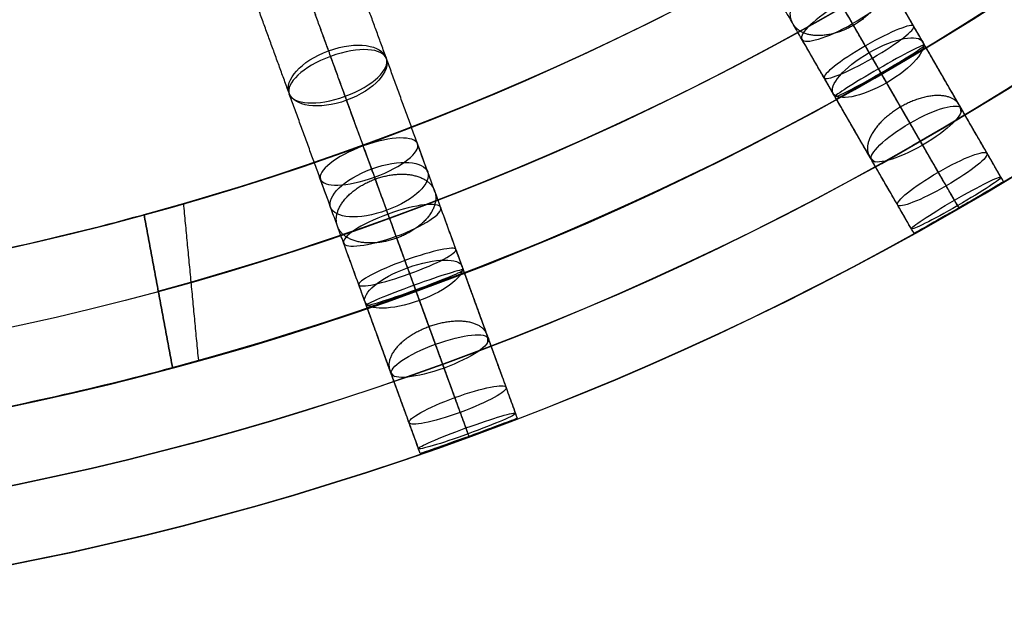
# Model space of a CAD drawing. Header units: millimetres. Extents: x -60 to 60, y -60 to 60.
# Tile 31 of 61: x 12 to 31, y -60 to -49. Entities that reach past the tile are written whole.
import ezdxf

# ---------------------------------------------------------------- set-up
doc = ezdxf.new("R2010")
doc.units = ezdxf.units.MM
doc.header["$MEASUREMENT"] = 0
doc.layers.add('Metal', color=7, linetype='Continuous', true_color=0xb2b2b2)
doc.layers.add('Opal glass', color=7, linetype='Continuous', true_color=0x7b7b7b)

msp = doc.modelspace()

# ---------------------------------------------------------------- linework, layer by layer
at = {"layer": 'Metal'}
for centre, radius in [((0.397, -0.384, 97.154), 56.961), ((0.397, -0.384, 93.154), 53.961), ((0.397, -0.384, 100.154), 53.961)]:
    msp.add_circle(centre, radius, dxfattribs=at)
for centre, radius, start, end in [((0.397, -0.384, 107.154), 56.961, 285.0362, 95.9739), ((0.397, -0.384, 107.154), 56.961, 285.0362, 95.9739), ((0.397, -0.384, 102.154), 56.961, 285.5577, 85.3424), ((0.397, -0.384, 107.154), 55.461, 285.159, 95.8511), ((0.397, -0.384, 107.154), 53.961, 285.2887, 95.7214), ((0.397, -0.384, 107.154), 53.961, 285.2887, 95.7214), ((0.39, -0.346, 97.154), 60, 180, 0), ((0.39, -0.346, 107.154), 60, 180, 0), ((0.39, -0.346, 97.154), 60, 180, 0), ((0.39, -0.346, 97.154), 58.5, 180, 360), ((0.39, -0.346, 97.154), 57, 180, 0), ((0.39, -0.346, 107.154), 57, 180, 0), ((0.39, -0.346, 97.154), 57, 180, 0), ((0.397, -0.384, 101.154), 53.961, 280.5051, 286.1261), ((0.397, -0.384, 103.154), 53.961, 285.2887, 286.1261), ((0.397, -0.384, 101.154), 56.961, 280.5051, 285.5577), ((0.397, -0.384, 103.154), 56.961, 285.0362, 285.5577)]:
    msp.add_arc(centre, radius, start, end, dxfattribs=at)
for points in [[(29.689, -49.093, 126.268), (29.057, -48, 125.3), (28.426, -46.906, 124.333)], [(28.654, -49.3, 127.269), (28.027, -48.214, 126.308), (27.399, -47.128, 125.346)], [(18.195, -49.266, 136.983), (17.831, -48.266, 135.815), (17.467, -47.266, 134.648)], [(19.31, -49.403, 136.058), (18.943, -48.397, 134.883), (18.577, -47.39, 133.708)], [(28.991, -49.884, 125.266), (28.355, -48.783, 124.292), (27.72, -47.683, 123.318)], [(27.957, -50.093, 126.268), (27.325, -49, 125.3), (26.694, -47.906, 124.333)], [(17.43, -50.087, 136.058), (17.064, -49.081, 134.883), (16.697, -48.074, 133.708)], [(30.43, -50.377, 121.099), (29.756, -49.21, 120.266), (29.082, -48.043, 119.433)], [(18.544, -50.223, 135.131), (18.175, -49.21, 133.949), (17.806, -48.197, 132.766)], [(29.441, -50.665, 122.123), (28.772, -49.504, 121.295), (28.102, -48.344, 120.467)], [(29.686, -51.089, 120.075), (29.008, -49.914, 119.236), (28.33, -48.74, 118.398)], [(30.933, -51.248, 115.88), (30.223, -50.019, 115.195), (29.513, -48.789, 114.509)], [(28.698, -51.377, 121.099), (28.024, -50.21, 120.266), (27.35, -49.043, 119.433)], [(29.99, -51.615, 116.916), (29.285, -50.393, 116.235), (28.579, -49.171, 115.554)], [(31.2, -51.711, 110.675), (30.462, -50.432, 110.171), (29.724, -49.154, 109.668)], [(31.252, -51.8, 100.34), (30.502, -50.501, 100.216), (29.752, -49.202, 100.093)], [(31.252, -51.8, 105.449), (30.502, -50.501, 105.106), (29.752, -49.202, 104.763)], [(19.028, -51.552, 132.265), (18.631, -50.463, 131.187), (18.234, -49.373, 130.11)], [(20.113, -51.611, 131.296), (19.714, -50.514, 130.212), (19.315, -49.417, 129.128)], [(30.143, -51.879, 114.842), (29.429, -50.643, 114.153), (28.715, -49.406, 113.464)], [(30.303, -52.158, 111.711), (29.569, -50.886, 111.209), (28.835, -49.614, 110.708)], [(30.364, -52.263, 109.639), (29.622, -50.978, 109.133), (28.881, -49.693, 108.627)], [(30.39, -52.308, 99.337), (29.64, -51.009, 99.213), (28.89, -49.71, 99.09)], [(30.39, -52.308, 101.344), (29.64, -51.009, 101.22), (28.89, -49.71, 101.097)], [(30.39, -52.308, 104.425), (29.64, -51.009, 104.083), (28.89, -49.71, 103.74)], [(30.39, -52.308, 106.477), (29.64, -51.009, 106.134), (28.89, -49.71, 105.791)], [(29.201, -52.248, 115.88), (28.491, -51.019, 115.195), (27.781, -49.789, 114.509)], [(18.234, -52.296, 131.296), (17.835, -51.199, 130.212), (17.435, -50.102, 129.128)], [(19.319, -52.353, 130.326), (18.917, -51.249, 129.235), (18.515, -50.145, 128.144)], [(29.468, -52.711, 110.675), (28.73, -51.432, 110.171), (27.992, -50.154, 109.668)], [(29.52, -52.8, 100.34), (28.77, -51.501, 100.216), (28.02, -50.202, 100.093)], [(29.52, -52.8, 105.449), (28.77, -51.501, 105.106), (28.02, -50.202, 104.763)], [(19.724, -53.465, 127.269), (19.295, -52.286, 126.308), (18.866, -51.107, 125.346)], [(20.779, -53.44, 126.268), (20.347, -52.254, 125.3), (19.915, -51.067, 124.333)], [(18.899, -54.124, 126.268), (18.468, -52.938, 125.3), (18.036, -51.751, 124.333)], [(19.954, -54.098, 125.266), (19.519, -52.904, 124.292), (19.085, -51.71, 123.318)], [(15.385, -52.222, 103.154), (15.385, -52.222, 102.154), (15.385, -52.222, 101.154)], [(21.286, -54.834, 121.099), (20.825, -53.567, 120.266), (20.364, -52.301, 119.433)], [(14.626, -52.436, 107.154), (14.9, -53.916, 107.154), (15.175, -55.395, 107.154)], [(14.626, -52.436, 103.154), (14.626, -52.436, 105.154), (14.626, -52.436, 107.154)], [(20.262, -54.945, 122.123), (19.804, -53.686, 121.295), (19.346, -52.427, 120.467)], [(20.43, -55.405, 120.075), (19.966, -54.13, 119.236), (19.502, -52.856, 118.398)], [(19.407, -55.518, 121.099), (18.946, -54.251, 120.266), (18.485, -52.985, 119.433)], [(21.63, -55.778, 115.88), (21.144, -54.444, 115.195), (20.659, -53.11, 114.509)], [(20.638, -55.976, 116.916), (20.155, -54.65, 116.235), (19.672, -53.324, 115.554)], [(21.813, -56.281, 110.675), (21.308, -54.893, 110.171), (20.803, -53.506, 109.668)], [(20.742, -56.263, 114.842), (20.254, -54.921, 114.153), (19.765, -53.579, 113.464)], [(21.848, -56.378, 100.34), (21.335, -54.968, 100.216), (20.822, -53.558, 100.093)], [(21.848, -56.378, 105.449), (21.335, -54.968, 105.106), (20.822, -53.558, 104.763)], [(19.751, -56.462, 115.88), (19.265, -55.128, 115.195), (18.779, -53.794, 114.509)], [(20.852, -56.565, 111.711), (20.35, -55.185, 111.209), (19.847, -53.804, 110.708)], [(20.894, -56.679, 109.639), (20.386, -55.285, 109.133), (19.879, -53.891, 108.627)], [(20.911, -56.728, 99.337), (20.398, -55.318, 99.213), (19.885, -53.909, 99.09)], [(20.911, -56.728, 101.344), (20.398, -55.318, 101.22), (19.885, -53.909, 101.097)], [(20.911, -56.728, 104.425), (20.398, -55.318, 104.083), (19.885, -53.909, 103.74)], [(20.911, -56.728, 106.477), (20.398, -55.318, 106.134), (19.885, -53.909, 105.791)], [(19.933, -56.965, 110.675), (19.428, -55.577, 110.171), (18.924, -54.19, 109.668)], [(19.969, -57.062, 100.34), (19.456, -55.652, 100.216), (18.943, -54.242, 100.093)], [(19.969, -57.062, 105.449), (19.456, -55.652, 105.106), (18.943, -54.242, 104.763)], [(15.175, -55.395, 107.154), (15.175, -55.395, 105.154), (15.175, -55.395, 103.154)], [(15.675, -55.258, 101.154), (15.675, -55.258, 102.154), (15.675, -55.258, 103.154)]]:
    msp.add_open_spline(points, degree=2, dxfattribs=at)
for points, weights, knots in [([(28.349, -48.772, 124.281), (29.215, -48.272, 124.281), (28.91, -47.745, 125.075), (28.606, -47.218, 125.869), (27.74, -47.718, 125.869), (26.874, -48.218, 125.869), (27.178, -48.745, 125.075), (27.483, -49.272, 124.281), (28.349, -48.772, 124.281)], [1, 0.707106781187, 1, 0.707106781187, 1, 0.707106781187, 1, 0.707106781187, 1], [0, 0, 0, 1.570796, 1.570796, 3.141593, 3.141593, 4.712389, 4.712389, 6.283185, 6.283185, 6.283185]), ([(30.429, -50.464, 120.799), (30.43, -50.376, 120.922), (30.39, -50.308, 121.05), (30.127, -49.852, 121.9), (29.261, -50.352, 121.9), (28.395, -50.852, 121.9), (28.658, -51.308, 121.05), (28.698, -51.376, 120.922), (28.774, -51.42, 120.799)], [0.906112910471, 0.941286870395, 1, 0.707106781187, 1, 0.707106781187, 1, 0.941286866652, 0.906112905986], [1.255916, 1.255916, 1.255916, 1.570796, 1.570796, 3.141593, 3.141593, 4.712389, 4.712389, 5.02727, 5.02727, 5.02727]), ([(19.515, -52.891, 124.281), (20.455, -52.549, 124.281), (20.246, -51.977, 125.075), (20.038, -51.406, 125.869), (19.099, -51.748, 125.869), (18.159, -52.09, 125.869), (18.367, -52.661, 125.075), (18.575, -53.233, 124.281), (19.515, -52.891, 124.281)], [1, 0.707106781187, 1, 0.707106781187, 1, 0.707106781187, 1, 0.707106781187, 1], [0, 0, 0, 1.570796, 1.570796, 3.141593, 3.141593, 4.712389, 4.712389, 6.283185, 6.283185, 6.283185]), ([(21.27, -54.919, 120.799), (21.286, -54.833, 120.922), (21.259, -54.758, 121.05), (21.079, -54.264, 121.9), (20.139, -54.606, 121.9), (19.199, -54.948, 121.9), (19.379, -55.442, 121.05), (19.406, -55.517, 120.922), (19.474, -55.573, 120.799)], [0.906112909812, 0.941286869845, 1, 0.707106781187, 1, 0.707106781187, 1, 0.941286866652, 0.906112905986], [1.255916, 1.255916, 1.255916, 1.570796, 1.570796, 3.141593, 3.141593, 4.712389, 4.712389, 5.02727, 5.02727, 5.02727])]:
    msp.add_rational_spline(points, weights, degree=2, knots=knots, dxfattribs=at)
for points, knots in [([(28.33, -48.74, 118.398), (27.824, -49.032, 118.398), (27.41, -49.146, 118.895), (27.35, -49.043, 119.433), (27.291, -48.94, 119.971), (27.596, -48.636, 120.467), (28.102, -48.344, 120.467), (28.607, -48.052, 120.467), (29.023, -47.94, 119.971), (29.082, -48.043, 119.433), (29.142, -48.146, 118.895), (28.836, -48.448, 118.398), (28.33, -48.74, 118.398)], [0, 0, 0, 0, 1.79217, 1.79217, 1.79217, 3.583746, 3.583746, 3.583746, 5.375322, 5.375322, 5.375322, 7.167492, 7.167492, 7.167492, 7.167492]), ([(28.33, -48.74, 118.398), (27.824, -49.032, 118.398), (27.41, -49.146, 118.895), (27.35, -49.043, 119.433), (27.291, -48.94, 119.971), (27.596, -48.636, 120.467), (28.102, -48.344, 120.467), (28.607, -48.052, 120.467), (29.023, -47.94, 119.971), (29.082, -48.043, 119.433), (29.142, -48.146, 118.895), (28.836, -48.448, 118.398), (28.33, -48.74, 118.398)], [0, 0, 0, 0, 1.79217, 1.79217, 1.79217, 3.583746, 3.583746, 3.583746, 5.375322, 5.375322, 5.375322, 7.167492, 7.167492, 7.167492, 7.167492]), ([(28.715, -49.406, 113.464), (28.212, -49.697, 113.464), (27.817, -49.851, 113.963), (27.781, -49.789, 114.509), (27.746, -49.728, 115.056), (28.076, -49.461, 115.554), (28.579, -49.171, 115.554), (29.082, -48.88, 115.554), (29.478, -48.728, 115.056), (29.513, -48.789, 114.509), (29.549, -48.851, 113.963), (29.218, -49.116, 113.464), (28.715, -49.406, 113.464)], [0, 0, 0, 0, 1.786582, 1.786582, 1.786582, 3.572664, 3.572664, 3.572664, 5.358745, 5.358745, 5.358745, 7.145328, 7.145328, 7.145328, 7.145328]), ([(28.715, -49.406, 113.464), (28.212, -49.697, 113.464), (27.817, -49.851, 113.963), (27.781, -49.789, 114.509), (27.746, -49.728, 115.056), (28.076, -49.461, 115.554), (28.579, -49.171, 115.554), (29.082, -48.88, 115.554), (29.478, -48.728, 115.056), (29.513, -48.789, 114.509), (29.549, -48.851, 113.963), (29.218, -49.116, 113.464), (28.715, -49.406, 113.464)], [0, 0, 0, 0, 1.786582, 1.786582, 1.786582, 3.572664, 3.572664, 3.572664, 5.358745, 5.358745, 5.358745, 7.145328, 7.145328, 7.145328, 7.145328]), ([(28.991, -49.884, 125.266), (29.495, -49.592, 125.266), (29.776, -49.245, 125.746), (29.689, -49.093, 126.268), (29.601, -48.941, 126.791), (29.158, -49.009, 127.269), (28.654, -49.3, 127.269), (28.149, -49.592, 127.269), (27.869, -49.941, 126.791), (27.957, -50.093, 126.268), (28.044, -50.245, 125.746), (28.486, -50.175, 125.266), (28.991, -49.884, 125.266)], [0, 0, 0, 0, 1.789798, 1.789798, 1.789798, 3.579069, 3.579069, 3.579069, 5.368341, 5.368341, 5.368341, 7.158138, 7.158138, 7.158138, 7.158138]), ([(28.991, -49.884, 125.266), (29.495, -49.592, 125.266), (29.776, -49.245, 125.746), (29.689, -49.093, 126.268), (29.601, -48.941, 126.791), (29.158, -49.009, 127.269), (28.654, -49.3, 127.269), (28.149, -49.592, 127.269), (27.869, -49.941, 126.791), (27.957, -50.093, 126.268), (28.044, -50.245, 125.746), (28.486, -50.175, 125.266), (28.991, -49.884, 125.266)], [0, 0, 0, 0, 1.789798, 1.789798, 1.789798, 3.579069, 3.579069, 3.579069, 5.368341, 5.368341, 5.368341, 7.158138, 7.158138, 7.158138, 7.158138]), ([(18.544, -50.223, 135.131), (19.091, -50.024, 135.131), (19.4, -49.653, 135.575), (19.31, -49.403, 136.058), (19.219, -49.154, 136.541), (18.743, -49.067, 136.983), (18.195, -49.266, 136.983), (17.648, -49.465, 136.983), (17.339, -49.838, 136.541), (17.43, -50.087, 136.058), (17.521, -50.337, 135.575), (17.996, -50.422, 135.131), (18.544, -50.223, 135.131)], [0, 0, 0, 0, 1.789504, 1.789504, 1.789504, 3.578487, 3.578487, 3.578487, 5.36747, 5.36747, 5.36747, 7.156975, 7.156975, 7.156975, 7.156975]), ([(18.544, -50.223, 135.131), (19.091, -50.024, 135.131), (19.4, -49.653, 135.575), (19.31, -49.403, 136.058), (19.219, -49.154, 136.541), (18.743, -49.067, 136.983), (18.195, -49.266, 136.983), (17.648, -49.465, 136.983), (17.339, -49.838, 136.541), (17.43, -50.087, 136.058), (17.521, -50.337, 135.575), (17.996, -50.422, 135.131), (18.544, -50.223, 135.131)], [0, 0, 0, 0, 1.789504, 1.789504, 1.789504, 3.578487, 3.578487, 3.578487, 5.36747, 5.36747, 5.36747, 7.156975, 7.156975, 7.156975, 7.156975]), ([(28.881, -49.693, 108.627), (28.383, -49.981, 108.627), (28.004, -50.175, 109.117), (27.992, -50.154, 109.668), (27.98, -50.133, 110.219), (28.337, -49.901, 110.708), (28.835, -49.614, 110.708), (29.332, -49.326, 110.708), (29.712, -49.133, 110.219), (29.724, -49.154, 109.668), (29.736, -49.175, 109.117), (29.378, -49.406, 108.627), (28.881, -49.693, 108.627)], [0, 0, 0, 0, 1.775599, 1.775599, 1.775599, 3.550861, 3.550861, 3.550861, 5.326123, 5.326123, 5.326123, 7.101722, 7.101722, 7.101722, 7.101722]), ([(28.881, -49.693, 108.627), (28.383, -49.981, 108.627), (28.004, -50.175, 109.117), (27.992, -50.154, 109.668), (27.98, -50.133, 110.219), (28.337, -49.901, 110.708), (28.835, -49.614, 110.708), (29.332, -49.326, 110.708), (29.712, -49.133, 110.219), (29.724, -49.154, 109.668), (29.736, -49.175, 109.117), (29.378, -49.406, 108.627), (28.881, -49.693, 108.627)], [0, 0, 0, 0, 1.775599, 1.775599, 1.775599, 3.550861, 3.550861, 3.550861, 5.326123, 5.326123, 5.326123, 7.101722, 7.101722, 7.101722, 7.101722]), ([(18.515, -50.145, 128.144), (17.964, -50.345, 128.144), (17.508, -50.301, 128.62), (17.435, -50.102, 129.128), (17.363, -49.902, 129.636), (17.683, -49.573, 130.11), (18.234, -49.373, 130.11), (18.786, -49.172, 130.11), (19.242, -49.218, 129.636), (19.315, -49.417, 129.128), (19.387, -49.617, 128.62), (19.067, -49.944, 128.144), (18.515, -50.145, 128.144)], [0, 0, 0, 0, 1.79812, 1.79812, 1.79812, 3.595541, 3.595541, 3.595541, 5.392962, 5.392962, 5.392962, 7.191082, 7.191082, 7.191082, 7.191082]), ([(18.515, -50.145, 128.144), (17.964, -50.345, 128.144), (17.508, -50.301, 128.62), (17.435, -50.102, 129.128), (17.363, -49.902, 129.636), (17.683, -49.573, 130.11), (18.234, -49.373, 130.11), (18.786, -49.172, 130.11), (19.242, -49.218, 129.636), (19.315, -49.417, 129.128), (19.387, -49.617, 128.62), (19.067, -49.944, 128.144), (18.515, -50.145, 128.144)], [0, 0, 0, 0, 1.79812, 1.79812, 1.79812, 3.595541, 3.595541, 3.595541, 5.392962, 5.392962, 5.392962, 7.191082, 7.191082, 7.191082, 7.191082]), ([(28.89, -49.71, 99.09), (28.41, -49.987, 99.09), (28.02, -50.202, 99.54), (28.02, -50.202, 100.093), (28.02, -50.202, 100.645), (28.41, -49.987, 101.097), (28.89, -49.71, 101.097), (29.37, -49.432, 101.097), (29.752, -49.202, 100.645), (29.752, -49.202, 100.093), (29.752, -49.202, 99.54), (29.37, -49.433, 99.09), (28.89, -49.71, 99.09)], [0, 0, 0, 0, 1.740233, 1.740233, 1.740233, 3.481495, 3.481495, 3.481495, 5.222758, 5.222758, 5.222758, 6.962991, 6.962991, 6.962991, 6.962991]), ([(28.89, -49.71, 103.74), (28.4, -49.992, 103.74), (28.02, -50.202, 104.211), (28.02, -50.202, 104.763), (28.02, -50.202, 105.315), (28.399, -49.993, 105.791), (28.89, -49.71, 105.791), (29.381, -49.426, 105.791), (29.752, -49.202, 105.315), (29.752, -49.202, 104.763), (29.752, -49.202, 104.211), (29.38, -49.427, 103.74), (28.89, -49.71, 103.74)], [0, 0, 0, 0, 1.759201, 1.759201, 1.759201, 3.521393, 3.521393, 3.521393, 5.283586, 5.283586, 5.283586, 7.042787, 7.042787, 7.042787, 7.042787]), ([(28.89, -49.71, 99.09), (28.41, -49.987, 99.09), (28.02, -50.202, 99.54), (28.02, -50.202, 100.093), (28.02, -50.202, 100.645), (28.41, -49.987, 101.097), (28.89, -49.71, 101.097), (29.37, -49.432, 101.097), (29.752, -49.202, 100.645), (29.752, -49.202, 100.093), (29.752, -49.202, 99.54), (29.37, -49.433, 99.09), (28.89, -49.71, 99.09)], [0, 0, 0, 0, 1.740233, 1.740233, 1.740233, 3.481495, 3.481495, 3.481495, 5.222758, 5.222758, 5.222758, 6.962991, 6.962991, 6.962991, 6.962991]), ([(28.89, -49.71, 103.74), (28.4, -49.992, 103.74), (28.02, -50.202, 104.211), (28.02, -50.202, 104.763), (28.02, -50.202, 105.315), (28.399, -49.993, 105.791), (28.89, -49.71, 105.791), (29.381, -49.426, 105.791), (29.752, -49.202, 105.315), (29.752, -49.202, 104.763), (29.752, -49.202, 104.211), (29.38, -49.427, 103.74), (28.89, -49.71, 103.74)], [0, 0, 0, 0, 1.759201, 1.759201, 1.759201, 3.521393, 3.521393, 3.521393, 5.283586, 5.283586, 5.283586, 7.042787, 7.042787, 7.042787, 7.042787]), ([(29.686, -51.089, 120.075), (30.189, -50.798, 120.075), (30.494, -50.488, 120.563), (30.43, -50.377, 121.099), (30.366, -50.266, 121.636), (29.944, -50.374, 122.123), (29.441, -50.665, 122.123), (28.939, -50.955, 122.123), (28.634, -51.266, 121.636), (28.698, -51.377, 121.099), (28.762, -51.488, 120.563), (29.183, -51.379, 120.075), (29.686, -51.089, 120.075)], [0, 0, 0, 0, 1.78617, 1.78617, 1.78617, 3.57187, 3.57187, 3.57187, 5.35757, 5.35757, 5.35757, 7.143741, 7.143741, 7.143741, 7.143741]), ([(29.686, -51.089, 120.075), (30.189, -50.798, 120.075), (30.494, -50.488, 120.563), (30.43, -50.377, 121.099), (30.366, -50.266, 121.636), (29.944, -50.374, 122.123), (29.441, -50.665, 122.123), (28.939, -50.955, 122.123), (28.634, -51.266, 121.636), (28.698, -51.377, 121.099), (28.762, -51.488, 120.563), (29.183, -51.379, 120.075), (29.686, -51.089, 120.075)], [0, 0, 0, 0, 1.78617, 1.78617, 1.78617, 3.57187, 3.57187, 3.57187, 5.35757, 5.35757, 5.35757, 7.143741, 7.143741, 7.143741, 7.143741]), ([(19.085, -51.71, 123.318), (18.534, -51.91, 123.318), (18.093, -51.907, 123.807), (18.036, -51.751, 124.333), (17.979, -51.595, 124.858), (18.315, -51.308, 125.346), (18.866, -51.107, 125.346), (19.416, -50.907, 125.346), (19.858, -50.911, 124.858), (19.915, -51.067, 124.333), (19.972, -51.223, 123.807), (19.636, -51.509, 123.318), (19.085, -51.71, 123.318)], [0, 0, 0, 0, 1.796305, 1.796305, 1.796305, 3.591944, 3.591944, 3.591944, 5.387583, 5.387583, 5.387583, 7.183888, 7.183888, 7.183888, 7.183888]), ([(19.085, -51.71, 123.318), (18.534, -51.91, 123.318), (18.093, -51.907, 123.807), (18.036, -51.751, 124.333), (17.979, -51.595, 124.858), (18.315, -51.308, 125.346), (18.866, -51.107, 125.346), (19.416, -50.907, 125.346), (19.858, -50.911, 124.858), (19.915, -51.067, 124.333), (19.972, -51.223, 123.807), (19.636, -51.509, 123.318), (19.085, -51.71, 123.318)], [0, 0, 0, 0, 1.796305, 1.796305, 1.796305, 3.591944, 3.591944, 3.591944, 5.387583, 5.387583, 5.387583, 7.183888, 7.183888, 7.183888, 7.183888]), ([(30.143, -51.879, 114.842), (30.643, -51.59, 114.842), (30.973, -51.317, 115.334), (30.933, -51.248, 115.88), (30.893, -51.178, 116.425), (30.491, -51.326, 116.916), (29.99, -51.615, 116.916), (29.49, -51.904, 116.916), (29.161, -52.178, 116.425), (29.201, -52.248, 115.88), (29.241, -52.317, 115.334), (29.642, -52.168, 114.842), (30.143, -51.879, 114.842)], [0, 0, 0, 0, 1.781258, 1.781258, 1.781258, 3.562118, 3.562118, 3.562118, 5.342977, 5.342977, 5.342977, 7.124236, 7.124236, 7.124236, 7.124236]), ([(30.143, -51.879, 114.842), (30.643, -51.59, 114.842), (30.973, -51.317, 115.334), (30.933, -51.248, 115.88), (30.893, -51.178, 116.425), (30.491, -51.326, 116.916), (29.99, -51.615, 116.916), (29.49, -51.904, 116.916), (29.161, -52.178, 116.425), (29.201, -52.248, 115.88), (29.241, -52.317, 115.334), (29.642, -52.168, 114.842), (30.143, -51.879, 114.842)], [0, 0, 0, 0, 1.781258, 1.781258, 1.781258, 3.562118, 3.562118, 3.562118, 5.342977, 5.342977, 5.342977, 7.124236, 7.124236, 7.124236, 7.124236]), ([(19.319, -52.353, 130.326), (19.867, -52.154, 130.326), (20.189, -51.82, 130.792), (20.113, -51.611, 131.296), (20.037, -51.403, 131.801), (19.576, -51.353, 132.265), (19.028, -51.552, 132.265), (18.479, -51.752, 132.265), (18.158, -52.087, 131.801), (18.234, -52.296, 131.296), (18.31, -52.504, 130.792), (18.771, -52.553, 130.326), (19.319, -52.353, 130.326)], [0, 0, 0, 0, 1.791387, 1.791387, 1.791387, 3.582223, 3.582223, 3.582223, 5.373059, 5.373059, 5.373059, 7.164447, 7.164447, 7.164447, 7.164447]), ([(19.319, -52.353, 130.326), (19.867, -52.154, 130.326), (20.189, -51.82, 130.792), (20.113, -51.611, 131.296), (20.037, -51.403, 131.801), (19.576, -51.353, 132.265), (19.028, -51.552, 132.265), (18.479, -51.752, 132.265), (18.158, -52.087, 131.801), (18.234, -52.296, 131.296), (18.31, -52.504, 130.792), (18.771, -52.553, 130.326), (19.319, -52.353, 130.326)], [0, 0, 0, 0, 1.791387, 1.791387, 1.791387, 3.582223, 3.582223, 3.582223, 5.373059, 5.373059, 5.373059, 7.164447, 7.164447, 7.164447, 7.164447]), ([(30.364, -52.263, 109.639), (30.86, -51.977, 109.639), (31.216, -51.739, 110.124), (31.2, -51.711, 110.675), (31.184, -51.683, 111.226), (30.799, -51.871, 111.711), (30.303, -52.158, 111.711), (29.808, -52.444, 111.711), (29.452, -52.683, 111.226), (29.468, -52.711, 110.675), (29.484, -52.739, 110.124), (29.868, -52.549, 109.639), (30.364, -52.263, 109.639)], [0, 0, 0, 0, 1.771564, 1.771564, 1.771564, 3.542859, 3.542859, 3.542859, 5.314153, 5.314153, 5.314153, 7.085717, 7.085717, 7.085717, 7.085717]), ([(30.364, -52.263, 109.639), (30.86, -51.977, 109.639), (31.216, -51.739, 110.124), (31.2, -51.711, 110.675), (31.184, -51.683, 111.226), (30.799, -51.871, 111.711), (30.303, -52.158, 111.711), (29.808, -52.444, 111.711), (29.452, -52.683, 111.226), (29.468, -52.711, 110.675), (29.484, -52.739, 110.124), (29.868, -52.549, 109.639), (30.364, -52.263, 109.639)], [0, 0, 0, 0, 1.771564, 1.771564, 1.771564, 3.542859, 3.542859, 3.542859, 5.314153, 5.314153, 5.314153, 7.085717, 7.085717, 7.085717, 7.085717]), ([(30.39, -52.308, 99.337), (30.87, -52.031, 99.337), (31.252, -51.8, 99.787), (31.252, -51.8, 100.34), (31.252, -51.8, 100.892), (30.87, -52.031, 101.344), (30.39, -52.308, 101.344), (29.91, -52.585, 101.344), (29.52, -52.8, 100.892), (29.52, -52.8, 100.34), (29.52, -52.8, 99.787), (29.91, -52.585, 99.337), (30.39, -52.308, 99.337)], [0, 0, 0, 0, 1.740253, 1.740253, 1.740253, 3.481484, 3.481484, 3.481484, 5.222715, 5.222715, 5.222715, 6.962967, 6.962967, 6.962967, 6.962967]), ([(30.39, -52.308, 104.425), (30.88, -52.025, 104.425), (31.252, -51.8, 104.897), (31.252, -51.8, 105.449), (31.252, -51.8, 106.001), (30.881, -52.024, 106.477), (30.39, -52.308, 106.477), (29.899, -52.591, 106.477), (29.52, -52.8, 106.001), (29.52, -52.8, 105.449), (29.52, -52.8, 104.897), (29.9, -52.591, 104.425), (30.39, -52.308, 104.425)], [0, 0, 0, 0, 1.75927, 1.75927, 1.75927, 3.521382, 3.521382, 3.521382, 5.283493, 5.283493, 5.283493, 7.042763, 7.042763, 7.042763, 7.042763]), ([(30.39, -52.308, 99.337), (30.87, -52.031, 99.337), (31.252, -51.8, 99.787), (31.252, -51.8, 100.34), (31.252, -51.8, 100.892), (30.87, -52.031, 101.344), (30.39, -52.308, 101.344), (29.91, -52.585, 101.344), (29.52, -52.8, 100.892), (29.52, -52.8, 100.34), (29.52, -52.8, 99.787), (29.91, -52.585, 99.337), (30.39, -52.308, 99.337)], [0, 0, 0, 0, 1.740253, 1.740253, 1.740253, 3.481484, 3.481484, 3.481484, 5.222715, 5.222715, 5.222715, 6.962967, 6.962967, 6.962967, 6.962967]), ([(30.39, -52.308, 104.425), (30.88, -52.025, 104.425), (31.252, -51.8, 104.897), (31.252, -51.8, 105.449), (31.252, -51.8, 106.001), (30.881, -52.024, 106.477), (30.39, -52.308, 106.477), (29.899, -52.591, 106.477), (29.52, -52.8, 106.001), (29.52, -52.8, 105.449), (29.52, -52.8, 104.897), (29.9, -52.591, 104.425), (30.39, -52.308, 104.425)], [0, 0, 0, 0, 1.75927, 1.75927, 1.75927, 3.521382, 3.521382, 3.521382, 5.283493, 5.283493, 5.283493, 7.042763, 7.042763, 7.042763, 7.042763]), ([(19.502, -52.856, 118.398), (18.953, -53.056, 118.398), (18.525, -53.096, 118.895), (18.485, -52.985, 119.433), (18.444, -52.873, 119.971), (18.797, -52.627, 120.467), (19.346, -52.427, 120.467), (19.895, -52.227, 120.467), (20.323, -52.189, 119.971), (20.364, -52.301, 119.433), (20.405, -52.412, 118.895), (20.051, -52.656, 118.398), (19.502, -52.856, 118.398)], [0, 0, 0, 0, 1.79217, 1.79217, 1.79217, 3.583746, 3.583746, 3.583746, 5.375322, 5.375322, 5.375322, 7.167492, 7.167492, 7.167492, 7.167492]), ([(19.502, -52.856, 118.398), (18.953, -53.056, 118.398), (18.525, -53.096, 118.895), (18.485, -52.985, 119.433), (18.444, -52.873, 119.971), (18.797, -52.627, 120.467), (19.346, -52.427, 120.467), (19.895, -52.227, 120.467), (20.323, -52.189, 119.971), (20.364, -52.301, 119.433), (20.405, -52.412, 118.895), (20.051, -52.656, 118.398), (19.502, -52.856, 118.398)], [0, 0, 0, 0, 1.79217, 1.79217, 1.79217, 3.583746, 3.583746, 3.583746, 5.375322, 5.375322, 5.375322, 7.167492, 7.167492, 7.167492, 7.167492]), ([(19.765, -53.579, 113.464), (19.219, -53.778, 113.464), (18.804, -53.861, 113.963), (18.779, -53.794, 114.509), (18.755, -53.728, 115.056), (19.127, -53.522, 115.554), (19.672, -53.324, 115.554), (20.218, -53.125, 115.554), (20.635, -53.044, 115.056), (20.659, -53.11, 114.509), (20.683, -53.177, 113.963), (20.311, -53.381, 113.464), (19.765, -53.579, 113.464)], [0, 0, 0, 0, 1.786582, 1.786582, 1.786582, 3.572664, 3.572664, 3.572664, 5.358745, 5.358745, 5.358745, 7.145328, 7.145328, 7.145328, 7.145328]), ([(19.765, -53.579, 113.464), (19.219, -53.778, 113.464), (18.804, -53.861, 113.963), (18.779, -53.794, 114.509), (18.755, -53.728, 115.056), (19.127, -53.522, 115.554), (19.672, -53.324, 115.554), (20.218, -53.125, 115.554), (20.635, -53.044, 115.056), (20.659, -53.11, 114.509), (20.683, -53.177, 113.963), (20.311, -53.381, 113.464), (19.765, -53.579, 113.464)], [0, 0, 0, 0, 1.786582, 1.786582, 1.786582, 3.572664, 3.572664, 3.572664, 5.358745, 5.358745, 5.358745, 7.145328, 7.145328, 7.145328, 7.145328]), ([(19.954, -54.098, 125.266), (20.501, -53.898, 125.266), (20.839, -53.605, 125.746), (20.779, -53.44, 126.268), (20.719, -53.275, 126.791), (20.271, -53.265, 127.269), (19.724, -53.465, 127.269), (19.176, -53.664, 127.269), (18.839, -53.959, 126.791), (18.899, -54.124, 126.268), (18.959, -54.289, 125.746), (19.406, -54.297, 125.266), (19.954, -54.098, 125.266)], [0, 0, 0, 0, 1.789798, 1.789798, 1.789798, 3.579069, 3.579069, 3.579069, 5.36834, 5.36834, 5.36834, 7.158138, 7.158138, 7.158138, 7.158138]), ([(19.954, -54.098, 125.266), (20.501, -53.898, 125.266), (20.839, -53.605, 125.746), (20.779, -53.44, 126.268), (20.719, -53.275, 126.791), (20.271, -53.265, 127.269), (19.724, -53.465, 127.269), (19.176, -53.664, 127.269), (18.839, -53.959, 126.791), (18.899, -54.124, 126.268), (18.959, -54.289, 125.746), (19.406, -54.297, 125.266), (19.954, -54.098, 125.266)], [0, 0, 0, 0, 1.789798, 1.789798, 1.789798, 3.579069, 3.579069, 3.579069, 5.36834, 5.36834, 5.36834, 7.158138, 7.158138, 7.158138, 7.158138]), ([(19.879, -53.891, 108.627), (19.339, -54.087, 108.627), (18.932, -54.213, 109.117), (18.924, -54.19, 109.668), (18.915, -54.167, 110.219), (19.307, -54.001, 110.708), (19.847, -53.804, 110.708), (20.387, -53.608, 110.708), (20.795, -53.483, 110.219), (20.803, -53.506, 109.668), (20.811, -53.529, 109.117), (20.419, -53.694, 108.627), (19.879, -53.891, 108.627)], [0, 0, 0, 0, 1.775599, 1.775599, 1.775599, 3.550861, 3.550861, 3.550861, 5.326123, 5.326123, 5.326123, 7.101722, 7.101722, 7.101722, 7.101722]), ([(19.879, -53.891, 108.627), (19.339, -54.087, 108.627), (18.932, -54.213, 109.117), (18.924, -54.19, 109.668), (18.915, -54.167, 110.219), (19.307, -54.001, 110.708), (19.847, -53.804, 110.708), (20.387, -53.608, 110.708), (20.795, -53.483, 110.219), (20.803, -53.506, 109.668), (20.811, -53.529, 109.117), (20.419, -53.694, 108.627), (19.879, -53.891, 108.627)], [0, 0, 0, 0, 1.775599, 1.775599, 1.775599, 3.550861, 3.550861, 3.550861, 5.326123, 5.326123, 5.326123, 7.101722, 7.101722, 7.101722, 7.101722]), ([(19.885, -53.909, 99.09), (19.365, -54.098, 99.09), (18.943, -54.242, 99.54), (18.943, -54.242, 100.093), (18.943, -54.242, 100.645), (19.364, -54.098, 101.097), (19.885, -53.909, 101.097), (20.406, -53.719, 101.097), (20.822, -53.558, 100.645), (20.822, -53.558, 100.093), (20.822, -53.558, 99.54), (20.406, -53.719, 99.09), (19.885, -53.909, 99.09)], [0, 0, 0, 0, 1.740233, 1.740233, 1.740233, 3.481495, 3.481495, 3.481495, 5.222758, 5.222758, 5.222758, 6.962991, 6.962991, 6.962991, 6.962991]), ([(19.885, -53.909, 103.74), (19.354, -54.102, 103.74), (18.943, -54.242, 104.211), (18.943, -54.242, 104.763), (18.943, -54.242, 105.315), (19.353, -54.102, 105.791), (19.885, -53.909, 105.791), (20.418, -53.715, 105.791), (20.822, -53.558, 105.315), (20.822, -53.558, 104.763), (20.822, -53.558, 104.211), (20.417, -53.715, 103.74), (19.885, -53.909, 103.74)], [0, 0, 0, 0, 1.759201, 1.759201, 1.759201, 3.521393, 3.521393, 3.521393, 5.283586, 5.283586, 5.283586, 7.042787, 7.042787, 7.042787, 7.042787]), ([(19.885, -53.909, 99.09), (19.365, -54.098, 99.09), (18.943, -54.242, 99.54), (18.943, -54.242, 100.093), (18.943, -54.242, 100.645), (19.364, -54.098, 101.097), (19.885, -53.909, 101.097), (20.406, -53.719, 101.097), (20.822, -53.558, 100.645), (20.822, -53.558, 100.093), (20.822, -53.558, 99.54), (20.406, -53.719, 99.09), (19.885, -53.909, 99.09)], [0, 0, 0, 0, 1.740233, 1.740233, 1.740233, 3.481495, 3.481495, 3.481495, 5.222758, 5.222758, 5.222758, 6.962991, 6.962991, 6.962991, 6.962991]), ([(19.885, -53.909, 103.74), (19.354, -54.102, 103.74), (18.943, -54.242, 104.211), (18.943, -54.242, 104.763), (18.943, -54.242, 105.315), (19.353, -54.102, 105.791), (19.885, -53.909, 105.791), (20.418, -53.715, 105.791), (20.822, -53.558, 105.315), (20.822, -53.558, 104.763), (20.822, -53.558, 104.211), (20.417, -53.715, 103.74), (19.885, -53.909, 103.74)], [0, 0, 0, 0, 1.759201, 1.759201, 1.759201, 3.521393, 3.521393, 3.521393, 5.283586, 5.283586, 5.283586, 7.042787, 7.042787, 7.042787, 7.042787]), ([(20.43, -55.405, 120.075), (20.975, -55.206, 120.075), (21.33, -54.954, 120.563), (21.286, -54.834, 121.099), (21.242, -54.713, 121.636), (20.808, -54.746, 122.123), (20.262, -54.945, 122.123), (19.717, -55.143, 122.123), (19.363, -55.397, 121.636), (19.407, -55.518, 121.099), (19.45, -55.638, 120.563), (19.884, -55.603, 120.075), (20.43, -55.405, 120.075)], [0, 0, 0, 0, 1.78617, 1.78617, 1.78617, 3.57187, 3.57187, 3.57187, 5.35757, 5.35757, 5.35757, 7.143741, 7.143741, 7.143741, 7.143741]), ([(20.43, -55.405, 120.075), (20.975, -55.206, 120.075), (21.33, -54.954, 120.563), (21.286, -54.834, 121.099), (21.242, -54.713, 121.636), (20.808, -54.746, 122.123), (20.262, -54.945, 122.123), (19.717, -55.143, 122.123), (19.363, -55.397, 121.636), (19.407, -55.518, 121.099), (19.45, -55.638, 120.563), (19.884, -55.603, 120.075), (20.43, -55.405, 120.075)], [0, 0, 0, 0, 1.78617, 1.78617, 1.78617, 3.57187, 3.57187, 3.57187, 5.35757, 5.35757, 5.35757, 7.143741, 7.143741, 7.143741, 7.143741]), ([(20.742, -56.263, 114.842), (21.285, -56.065, 114.842), (21.657, -55.854, 115.334), (21.63, -55.778, 115.88), (21.602, -55.703, 116.425), (21.181, -55.779, 116.916), (20.638, -55.976, 116.916), (20.095, -56.174, 116.916), (19.723, -56.387, 116.425), (19.751, -56.462, 115.88), (19.778, -56.538, 115.334), (20.199, -56.461, 114.842), (20.742, -56.263, 114.842)], [0, 0, 0, 0, 1.781258, 1.781258, 1.781258, 3.562118, 3.562118, 3.562118, 5.342978, 5.342978, 5.342978, 7.124236, 7.124236, 7.124236, 7.124236]), ([(20.742, -56.263, 114.842), (21.285, -56.065, 114.842), (21.657, -55.854, 115.334), (21.63, -55.778, 115.88), (21.602, -55.703, 116.425), (21.181, -55.779, 116.916), (20.638, -55.976, 116.916), (20.095, -56.174, 116.916), (19.723, -56.387, 116.425), (19.751, -56.462, 115.88), (19.778, -56.538, 115.334), (20.199, -56.461, 114.842), (20.742, -56.263, 114.842)], [0, 0, 0, 0, 1.781258, 1.781258, 1.781258, 3.562118, 3.562118, 3.562118, 5.342978, 5.342978, 5.342978, 7.124236, 7.124236, 7.124236, 7.124236]), ([(20.894, -56.679, 109.639), (21.432, -56.483, 109.639), (21.824, -56.311, 110.124), (21.813, -56.281, 110.675), (21.802, -56.25, 111.226), (21.39, -56.369, 111.711), (20.852, -56.565, 111.711), (20.314, -56.761, 111.711), (19.922, -56.934, 111.226), (19.933, -56.965, 110.675), (19.944, -56.995, 110.124), (20.356, -56.875, 109.639), (20.894, -56.679, 109.639)], [0, 0, 0, 0, 1.771564, 1.771564, 1.771564, 3.542859, 3.542859, 3.542859, 5.314153, 5.314153, 5.314153, 7.085717, 7.085717, 7.085717, 7.085717]), ([(20.894, -56.679, 109.639), (21.432, -56.483, 109.639), (21.824, -56.311, 110.124), (21.813, -56.281, 110.675), (21.802, -56.25, 111.226), (21.39, -56.369, 111.711), (20.852, -56.565, 111.711), (20.314, -56.761, 111.711), (19.922, -56.934, 111.226), (19.933, -56.965, 110.675), (19.944, -56.995, 110.124), (20.356, -56.875, 109.639), (20.894, -56.679, 109.639)], [0, 0, 0, 0, 1.771564, 1.771564, 1.771564, 3.542859, 3.542859, 3.542859, 5.314153, 5.314153, 5.314153, 7.085717, 7.085717, 7.085717, 7.085717]), ([(20.911, -56.728, 99.337), (21.432, -56.538, 99.337), (21.848, -56.378, 99.787), (21.848, -56.378, 100.34), (21.848, -56.378, 100.892), (21.432, -56.538, 101.344), (20.911, -56.728, 101.344), (20.39, -56.917, 101.344), (19.969, -57.062, 100.892), (19.969, -57.062, 100.34), (19.969, -57.062, 99.787), (20.391, -56.917, 99.337), (20.911, -56.728, 99.337)], [0, 0, 0, 0, 1.740253, 1.740253, 1.740253, 3.481484, 3.481484, 3.481484, 5.222715, 5.222715, 5.222715, 6.962967, 6.962967, 6.962967, 6.962967]), ([(20.911, -56.728, 104.425), (21.443, -56.534, 104.425), (21.848, -56.378, 104.897), (21.848, -56.378, 105.449), (21.848, -56.378, 106.001), (21.444, -56.534, 106.477), (20.911, -56.728, 106.477), (20.379, -56.922, 106.477), (19.969, -57.062, 106.001), (19.969, -57.062, 105.449), (19.969, -57.062, 104.897), (20.38, -56.921, 104.425), (20.911, -56.728, 104.425)], [0, 0, 0, 0, 1.75927, 1.75927, 1.75927, 3.521382, 3.521382, 3.521382, 5.283493, 5.283493, 5.283493, 7.042763, 7.042763, 7.042763, 7.042763]), ([(20.911, -56.728, 99.337), (21.432, -56.538, 99.337), (21.848, -56.378, 99.787), (21.848, -56.378, 100.34), (21.848, -56.378, 100.892), (21.432, -56.538, 101.344), (20.911, -56.728, 101.344), (20.39, -56.917, 101.344), (19.969, -57.062, 100.892), (19.969, -57.062, 100.34), (19.969, -57.062, 99.787), (20.391, -56.917, 99.337), (20.911, -56.728, 99.337)], [0, 0, 0, 0, 1.740253, 1.740253, 1.740253, 3.481484, 3.481484, 3.481484, 5.222715, 5.222715, 5.222715, 6.962967, 6.962967, 6.962967, 6.962967]), ([(20.911, -56.728, 104.425), (21.443, -56.534, 104.425), (21.848, -56.378, 104.897), (21.848, -56.378, 105.449), (21.848, -56.378, 106.001), (21.444, -56.534, 106.477), (20.911, -56.728, 106.477), (20.379, -56.922, 106.477), (19.969, -57.062, 106.001), (19.969, -57.062, 105.449), (19.969, -57.062, 104.897), (20.38, -56.921, 104.425), (20.911, -56.728, 104.425)], [0, 0, 0, 0, 1.75927, 1.75927, 1.75927, 3.521382, 3.521382, 3.521382, 5.283493, 5.283493, 5.283493, 7.042763, 7.042763, 7.042763, 7.042763])]:
    msp.add_open_spline(points, degree=3, knots=knots, dxfattribs=at)
at = {"layer": 'Opal glass'}
for centre, radius in [((0.397, -0.384, 97.154), 59.961), ((0.397, -0.384, 57.154), 59.961), ((0.397, -0.384, 97.154), 59.961), ((0.397, -0.384, 97.154), 58.461), ((0.397, -0.384, 93.154), 56.961), ((0.397, -0.384, 57.154), 56.961), ((0.397, -0.384, 97.154), 56.961), ((0.397, -0.384, 93.154), 56.961), ((0.397, -0.384, 93.154), 55.461), ((0.397, -0.384, 93.154), 53.961)]:
    msp.add_circle(centre, radius, dxfattribs=at)
for centre, radius, start, end in [((0.397, -0.384, 101.154), 53.961, 280.5051, 286.1261), ((0.397, -0.384, 103.154), 53.961, 285.2887, 286.1261), ((0.397, -0.384, 101.154), 56.961, 280.5051, 285.5577), ((0.397, -0.384, 103.154), 56.961, 285.0362, 285.5577)]:
    msp.add_arc(centre, radius, start, end, dxfattribs=at)
for points in [[(15.385, -52.222, 101.154), (15.53, -53.74, 101.154), (15.675, -55.258, 101.154)], [(15.385, -52.222, 103.154), (15.385, -52.222, 102.154), (15.385, -52.222, 101.154)], [(15.385, -52.222, 103.154), (15.53, -53.74, 103.154), (15.675, -55.258, 103.154)], [(15.385, -52.222, 101.154), (15.53, -53.74, 101.154), (15.675, -55.258, 101.154)], [(15.385, -52.222, 103.154), (15.53, -53.74, 103.154), (15.675, -55.258, 103.154)], [(15.175, -55.395, 103.154), (14.9, -53.916, 103.154), (14.626, -52.436, 103.154)], [(14.626, -52.436, 107.154), (14.9, -53.916, 107.154), (15.175, -55.395, 107.154)], [(14.626, -52.436, 103.154), (14.626, -52.436, 105.154), (14.626, -52.436, 107.154)], [(15.175, -55.395, 103.154), (14.9, -53.916, 103.154), (14.626, -52.436, 103.154)], [(15.175, -55.395, 107.154), (15.175, -55.395, 105.154), (15.175, -55.395, 103.154)], [(15.675, -55.258, 101.154), (15.675, -55.258, 102.154), (15.675, -55.258, 103.154)]]:
    msp.add_open_spline(points, degree=2, dxfattribs=at)

doc.saveas('drawing.dxf')
